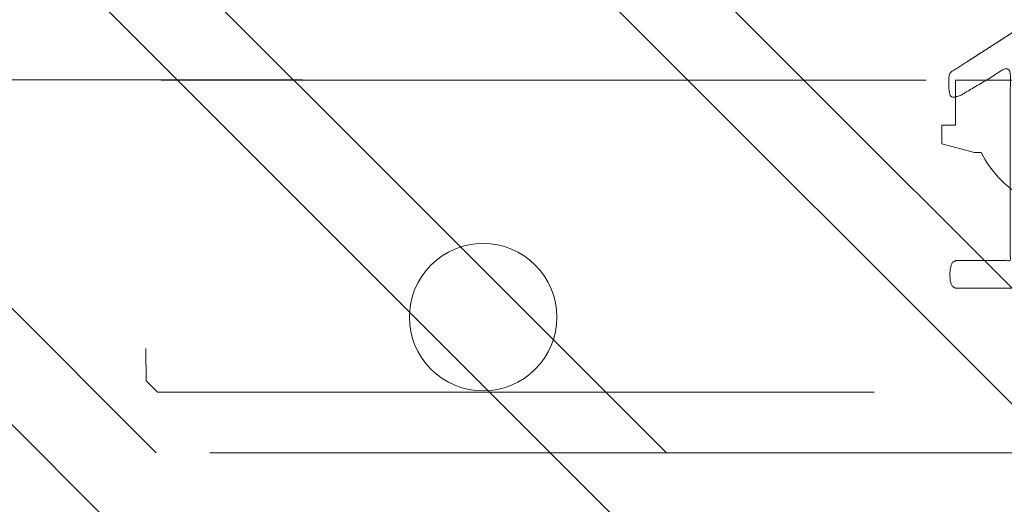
# Model space of a CAD drawing. Header units: inches. Extents: x -462 to -293, y -254 to -12.
# Tile 34 of 89: x -357.57 to -355.854, y -75.205 to -74.361. Entities that reach past the tile are written whole.
import ezdxf

# ---------------------------------------------------------------- set-up
doc = ezdxf.new("R2010")
doc.units = ezdxf.units.IN
doc.header["$LTSCALE"] = 32
doc.header["$MEASUREMENT"] = 0
doc.linetypes.add('Dash Style-1', pattern=[0.083328, 0.041656, -0.041672])
for name, color, linetype, lineweight in [('DashLine', 7, 'Dash Style-1', 13), ('DashLineFill', 7, 'Dash Style-1', 13), ('Drawing', 7, 'Continuous', 18), ('Metal-Black', 7, 'Continuous', 18), ('None', 7, 'Continuous', 18), ('Plastic-BracketCover', 7, 'Continuous', 13), ('SolidLine', 7, 'Continuous', 15), ('Wood_1-H', 7, 'Continuous', 13)]:
    doc.layers.add(name, color=color, linetype=linetype, lineweight=lineweight)
doc.layers.add('Metal-Leg', color=7, linetype='Continuous', lineweight=18, true_color=0x4c4c4c)
doc.layers.add('Metal_Black', color=7, linetype='Continuous', lineweight=13, true_color=0x4c4c4c)
pattern_1 = [(45, (0, 0), (-1.61301565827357, 1.935715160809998), []), (45, (-1.0608, 1.0608), (-0.4723460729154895, 0.4167612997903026), [])]

# ---------------------------------------------------------------- blocks, each defined once
blk = doc.blocks.new('Group-12')
at = {"layer": 'DashLine'}
blk.add_rational_spline([(3.425889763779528, -2.559055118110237), (3.42588976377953, -37.77524409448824), (3.425889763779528, -72.99143307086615), (3.425889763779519, -74.52755905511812), (1.889763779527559, -74.52755905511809), (-11.02873622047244, -74.54730708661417), (-23.94723622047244, -74.56705511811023), (-25.24962716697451, -74.46183701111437), (-25.47623622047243, -73.17505511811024), (-27.40623622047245, -52.62205511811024), (-29.33623622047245, -32.06905511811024), (-29.64541729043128, -28.77953659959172), (-29.64523622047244, -25.47205511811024), (-29.64579921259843, -14.01555511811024), (-29.64636220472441, -2.559055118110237), (-13.11023622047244, -2.559055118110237), (3.425889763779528, -2.559055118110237)], [1, 1, 1, 0.7071067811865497, 1, 1, 1, 1, 1, 1, 1, 1, 1, 1, 1, 1, 1], degree=2, knots=[0, 0, 0, 0.3437727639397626, 0.3437727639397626, 0.3543760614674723, 0.3543760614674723, 0.4804837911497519, 0.4804837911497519, 0.4932388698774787, 0.4932388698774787, 0.6947633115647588, 0.6947633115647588, 0.7270176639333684, 0.7270176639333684, 0.838740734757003, 0.838740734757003, 1, 1, 1], dxfattribs=at)
at = {"layer": 'SolidLine'}
blk.add_rational_spline([(4.881889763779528, -2.559055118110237), (4.881889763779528, -37.77524409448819), (4.881889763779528, -72.99143307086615), (4.881889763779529, -75.98355905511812), (1.889763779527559, -75.98355905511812), (-11.02373622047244, -76.00380708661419), (-23.93723622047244, -76.02405511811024), (-26.48855720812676, -75.8181826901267), (-26.92623622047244, -73.31105511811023), (-28.85673622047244, -52.75855511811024), (-30.78723622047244, -32.20605511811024), (-31.10141317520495, -28.84703865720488), (-31.10223622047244, -25.47205511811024), (-31.10229921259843, -14.01555511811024), (-31.10236220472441, -2.559055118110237), (-13.11023622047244, -2.559055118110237), (4.881889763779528, -2.559055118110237)], [1, 1, 1, 0.7071067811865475, 1, 1, 1, 1, 1, 1, 1, 1, 1, 1, 1, 1, 1], degree=2, knots=[0, 0, 0, 0.3304669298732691, 0.3304669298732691, 0.3503210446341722, 0.3503210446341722, 0.4715008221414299, 0.4715008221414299, 0.4955201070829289, 0.4955201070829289, 0.690341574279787, 0.690341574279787, 0.7221812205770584, 0.7221812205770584, 0.83026201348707, 0.83026201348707, 1, 1, 1], dxfattribs=at)
blk = doc.blocks.new('Group-27')
at = {"layer": 'Metal_Black', "color": 7}
blk.add_open_spline([(2.661633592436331, 0.08353965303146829), (2.669015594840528, 0.08353965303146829), (2.682856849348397, 0.08077140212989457), (2.685625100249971, 0.07246664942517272), (2.685625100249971, -0.04656633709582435), (2.685625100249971, -0.1655993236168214), (2.683779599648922, -0.16929032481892), (2.678243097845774, -0.1729813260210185), (2.669015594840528, -0.1748268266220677), (2.656097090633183, -0.1748268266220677), (2.646869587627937, -0.1729813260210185), (2.641333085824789, -0.1711358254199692), (2.637642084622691, -0.1655993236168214), (2.637642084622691, -0.1166944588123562), (2.637642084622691, -0.06963509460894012), (2.467858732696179, -0.06963509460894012), (2.298075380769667, -0.06963509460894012), (2.323911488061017, -0.1130034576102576), (2.349747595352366, -0.1563718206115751), (2.351593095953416, -0.1619083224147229), (2.353438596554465, -0.1711358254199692), (2.349747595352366, -0.1748268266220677), (2.338674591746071, -0.176672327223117), (2.326219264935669, -0.176672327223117), (2.31653038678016, -0.176672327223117), (2.310993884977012, -0.1748268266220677), (2.307302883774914, -0.1711358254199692), (2.305457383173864, -0.1674448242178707), (2.272238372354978, -0.1157717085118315), (2.239019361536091, -0.06409859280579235), (2.237173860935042, -0.06225309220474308), (2.237173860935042, -0.05856209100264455), (2.235328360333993, -0.05302558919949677), (2.235328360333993, -0.03595470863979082), (2.235328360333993, -0.01796107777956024), (2.239019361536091, -0.01242457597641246), (2.242710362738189, -0.0105790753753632), (2.441098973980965, -0.0105790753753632), (2.637642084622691, -0.0105790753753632), (2.637642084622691, 0.03002103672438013), (2.637642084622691, 0.07431215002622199), (2.641333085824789, 0.07800315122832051), (2.646869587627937, 0.08169415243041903), (2.656097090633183, 0.08353965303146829), (2.661633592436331, 0.08353965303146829)], degree=2, knots=[0, 0, 0, 0.00261032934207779, 0.007830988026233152, 0.01044131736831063, 0.1761946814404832, 0.1788050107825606, 0.1814153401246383, 0.1840256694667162, 0.1866359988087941, 0.1885937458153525, 0.1905514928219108, 0.1925092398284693, 0.1944669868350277, 0.2443885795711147, 0.2443885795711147, 0.4244984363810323, 0.4244984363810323, 0.478049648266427, 0.478049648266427, 0.4842405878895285, 0.49043152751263, 0.4966224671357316, 0.5028134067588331, 0.5070707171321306, 0.5109409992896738, 0.5148112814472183, 0.5186815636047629, 0.5186815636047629, 0.5762947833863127, 0.5762947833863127, 0.5787425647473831, 0.5811903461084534, 0.5836381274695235, 0.5902471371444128, 0.5931844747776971, 0.5961218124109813, 0.5990591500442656, 0.9118813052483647, 0.9118813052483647, 0.9765012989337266, 0.9823759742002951, 0.9882506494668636, 0.9941253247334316, 1, 1, 1], dxfattribs=at)
blk = doc.blocks.new('1BRPX5-Util_Bkt_Sm-F (2D)')
at = {"layer": 'DashLineFill', "linetype": 'Continuous', "lineweight": 13}
h = blk.add_hatch(dxfattribs=at)
h.set_pattern_fill('Steel', color=253, style=0, pattern_type=2)
h.set_pattern_definition(pattern_1)
edge = h.paths.add_edge_path()
edge.add_line((-4.468503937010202, 4.413385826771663), (-3.12992125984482, 4.413385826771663))
edge.add_line((-3.12992125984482, 4.413385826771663), (-3.12992125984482, -1.854330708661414))
edge.add_line((-3.12992125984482, -1.854330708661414), (-4.468503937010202, -1.854330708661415))
edge.add_line((-4.468503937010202, -1.854330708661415), (-4.468503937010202, -1.988188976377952))
edge.add_line((-4.468503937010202, -1.988188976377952), (-2.421259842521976, -1.988188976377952))
edge.add_line((-2.421259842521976, -1.988188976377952), (-2.421259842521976, -2.366141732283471))
edge.add_arc((-2.303149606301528, -2.366141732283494), 0.1181102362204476, 179.9999999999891, 270.000000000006)
edge.add_line((-2.303149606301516, -2.484251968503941), (2.303149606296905, -2.484251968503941))
edge.add_arc((2.303149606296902, -2.366141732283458), 0.1181102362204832, 270.0000000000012, 359.9999999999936)
edge.add_line((2.421259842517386, -2.366141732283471), (2.421259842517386, -1.988188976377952))
edge.add_line((2.421259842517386, -1.988188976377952), (4.468503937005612, -1.988188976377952))
edge.add_line((4.468503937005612, -1.988188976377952), (4.468503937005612, -1.854330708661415))
edge.add_line((4.468503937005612, -1.854330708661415), (3.12992125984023, -1.854330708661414))
edge.add_line((3.12992125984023, -1.854330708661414), (3.12992125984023, 4.413385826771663))
edge.add_line((3.12992125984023, 4.413385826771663), (4.468503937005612, 4.413385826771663))
edge.add_line((4.468503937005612, 4.413385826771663), (4.468503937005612, 4.547244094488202))
edge.add_line((4.468503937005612, 4.547244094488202), (2.421259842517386, 4.547244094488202))
edge.add_line((2.421259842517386, 4.547244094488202), (2.421259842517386, 4.925196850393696))
edge.add_arc((2.303149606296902, 4.925196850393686), 0.1181102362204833, 5.365542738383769e-12, 89.99999999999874)
edge.add_line((2.303149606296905, 5.043307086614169), (-2.303149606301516, 5.043307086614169))
edge.add_arc((-2.303149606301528, 4.92519685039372), 0.1181102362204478, 89.99999999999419, 180.0000000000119)
edge.add_line((-2.421259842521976, 4.925196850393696), (-2.421259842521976, 4.547244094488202))
edge.add_line((-2.421259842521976, 4.547244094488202), (-4.468503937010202, 4.547244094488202))
edge.add_line((-4.468503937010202, 4.547244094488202), (-4.468503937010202, 4.413385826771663))
at = {"layer": 'SolidLine', "flags": 128}
blk.add_lwpolyline([(2.736220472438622, -0.8596889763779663), (2.748815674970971, -0.8603077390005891), (2.761289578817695, -0.8621580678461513), (2.773522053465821, -0.8652221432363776), (2.785395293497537, -0.8694704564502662), (2.796794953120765, -0.8748620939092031), (2.807611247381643, -0.8813451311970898), (2.817740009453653, -0.8888571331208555), (2.827083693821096, -0.897325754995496), (2.835552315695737, -0.9066694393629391), (2.843064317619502, -0.9167982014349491), (2.849547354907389, -0.9276144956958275), (2.854938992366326, -0.9390141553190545), (2.859187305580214, -0.9508873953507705), (2.862251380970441, -0.9631198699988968), (2.864101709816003, -0.9755937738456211), (2.864720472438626, -0.98818897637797), (2.864101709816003, -1.000784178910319), (2.862251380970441, -1.013258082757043), (2.859187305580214, -1.025490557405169), (2.854938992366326, -1.037363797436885), (2.849547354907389, -1.048763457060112), (2.843064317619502, -1.059579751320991), (2.835552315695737, -1.069708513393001), (2.827083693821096, -1.079052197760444), (2.817740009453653, -1.087520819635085), (2.807611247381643, -1.09503282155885), (2.796794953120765, -1.101515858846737), (2.785395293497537, -1.106907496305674), (2.773522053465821, -1.111155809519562), (2.761289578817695, -1.114219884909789), (2.748815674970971, -1.116070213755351), (2.736220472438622, -1.116688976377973), (2.723625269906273, -1.116070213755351), (2.711151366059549, -1.114219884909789), (2.698918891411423, -1.111155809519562), (2.687045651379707, -1.106907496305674), (2.675645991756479, -1.101515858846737), (2.664829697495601, -1.09503282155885), (2.654700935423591, -1.087520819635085), (2.645357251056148, -1.079052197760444), (2.636888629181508, -1.069708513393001), (2.629376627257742, -1.059579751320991), (2.622893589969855, -1.048763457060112), (2.617501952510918, -1.037363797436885), (2.61325363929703, -1.025490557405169), (2.610189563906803, -1.013258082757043), (2.608339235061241, -1.000784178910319), (2.607720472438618, -0.98818897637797), (2.608339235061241, -0.9755937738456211), (2.610189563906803, -0.9631198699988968), (2.61325363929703, -0.9508873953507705), (2.617501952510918, -0.9390141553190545), (2.622893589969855, -0.9276144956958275), (2.629376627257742, -0.9167982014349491), (2.636888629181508, -0.9066694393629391), (2.645357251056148, -0.897325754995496), (2.654700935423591, -0.8888571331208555), (2.664829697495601, -0.8813451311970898), (2.675645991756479, -0.8748620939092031), (2.687045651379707, -0.8694704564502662), (2.698918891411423, -0.8652221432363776), (2.711151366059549, -0.8621580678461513), (2.723625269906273, -0.8603077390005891)], close=True, dxfattribs=at)
at = {"layer": 'Metal_Black', "color": 7}
blk.add_blockref('Group-27', (0, 0), dxfattribs=at)
blk = doc.blocks.new('Group-28')
at = {"layer": 'Wood_1-H', "color": 7, "rotation": 270}
blk.add_blockref('1BRPX5-Util_Bkt_Sm-F (2D)', (-8.385826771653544, -58.50393700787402), dxfattribs=at)
blk = doc.blocks.new('1BRPT8_Cover (2D)')
at = {"layer": 'DashLineFill', "linetype": 'Continuous', "lineweight": 13}
h = blk.add_hatch(dxfattribs=at)
h.set_pattern_fill('Steel', color=253, style=0, pattern_type=2)
h.set_pattern_definition(pattern_1)
h.paths.add_polyline_path([(-1.594488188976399, -8.763779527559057), (-2.322834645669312, -8.763779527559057), (-2.322834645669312, -8.751066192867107), (-2.826068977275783, -8.742282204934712), (-2.866441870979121, -8.70280193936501), (-2.866441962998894, -6.672971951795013), (-2.84717538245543, -6.653289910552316), (-2.322834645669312, -6.644137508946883), (-2.322834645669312, -6.584208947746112), (-2.847175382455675, -6.575056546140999), (-2.866441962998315, -6.555374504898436), (-2.866441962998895, -4.468247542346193), (-2.847175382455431, -4.448565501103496), (-2.322834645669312, -4.439413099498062), (-2.322834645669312, -4.37948453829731), (-2.847175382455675, -4.370332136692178), (-2.866441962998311, -4.350650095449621), (-2.866441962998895, -2.263523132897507), (-2.847175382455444, -2.243841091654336), (-2.322834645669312, -2.234688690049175), (-2.322834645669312, -2.174760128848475), (-2.847175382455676, -2.165607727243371), (-2.866441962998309, -2.145925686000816), (-2.866441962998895, -0.05879872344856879), (-2.847175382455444, -0.03911668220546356), (-2.322834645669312, -0.02996428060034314), (-2.322834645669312, 0.02996428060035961), (-2.847175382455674, 0.03911668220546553), (-2.866441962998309, 0.05879872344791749), (-2.866441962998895, 2.145925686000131), (-2.847175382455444, 2.165607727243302), (-2.322834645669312, 2.174760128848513), (-2.322834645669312, 2.234688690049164), (-2.847175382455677, 2.243841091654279), (-2.866441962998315, 2.263523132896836), (-2.866441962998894, 4.350650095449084), (-2.84717538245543, 4.37033213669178), (-2.322834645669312, 4.379484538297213), (-2.322834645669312, 4.439413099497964), (-2.847175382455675, 4.448565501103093), (-2.866441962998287, 4.46824754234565), (-2.865499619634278, 6.55537450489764), (-2.84717538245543, 6.575056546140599), (-2.322834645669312, 6.584208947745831), (-2.322834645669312, 6.644137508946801), (-2.847175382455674, 6.653289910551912), (-2.866441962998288, 6.672971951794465), (-2.866441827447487, 8.702801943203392), (-2.826068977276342, 8.742282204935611), (-1.594488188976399, 8.763779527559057), (-1.594488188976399, 8.858267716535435), (-2.97244094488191, 8.858267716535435), (-2.97244094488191, -8.858267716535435), (-1.594488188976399, -8.858267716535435)])
h = blk.add_hatch(dxfattribs=at)
h.set_pattern_fill('Steel', color=253, style=0, pattern_type=2)
h.set_pattern_definition(pattern_1)
h.paths.add_polyline_path([(-2.322834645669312, 8.858267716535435), (-2.322834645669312, -8.858267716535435), (-2.97244094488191, -8.858267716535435), (-2.97244094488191, 8.858267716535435)])
at = {"layer": 'DashLineFill', "flags": 128}
for points in [[(-1.594488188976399, -8.763779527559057), (-2.322834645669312, -8.763779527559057), (-2.322834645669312, -8.751066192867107), (-2.826068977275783, -8.742282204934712), (-2.866441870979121, -8.70280193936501), (-2.866441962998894, -6.672971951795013), (-2.84717538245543, -6.653289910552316), (-2.322834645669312, -6.644137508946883), (-2.322834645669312, -6.584208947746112), (-2.847175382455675, -6.575056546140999), (-2.866441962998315, -6.555374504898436), (-2.866441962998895, -4.468247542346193), (-2.847175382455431, -4.448565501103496), (-2.322834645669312, -4.439413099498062), (-2.322834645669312, -4.37948453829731), (-2.847175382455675, -4.370332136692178), (-2.866441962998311, -4.350650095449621), (-2.866441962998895, -2.263523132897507), (-2.847175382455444, -2.243841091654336), (-2.322834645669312, -2.234688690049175), (-2.322834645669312, -2.174760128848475), (-2.847175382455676, -2.165607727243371), (-2.866441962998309, -2.145925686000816), (-2.866441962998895, -0.05879872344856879), (-2.847175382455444, -0.03911668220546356), (-2.322834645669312, -0.02996428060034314), (-2.322834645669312, 0.02996428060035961), (-2.847175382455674, 0.03911668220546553), (-2.866441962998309, 0.05879872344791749), (-2.866441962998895, 2.145925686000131), (-2.847175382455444, 2.165607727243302), (-2.322834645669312, 2.174760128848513), (-2.322834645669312, 2.234688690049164), (-2.847175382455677, 2.243841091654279), (-2.866441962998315, 2.263523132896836), (-2.866441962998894, 4.350650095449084), (-2.84717538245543, 4.37033213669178), (-2.322834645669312, 4.379484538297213), (-2.322834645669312, 4.439413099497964), (-2.847175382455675, 4.448565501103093), (-2.866441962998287, 4.46824754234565), (-2.865499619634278, 6.55537450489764), (-2.84717538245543, 6.575056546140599), (-2.322834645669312, 6.584208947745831), (-2.322834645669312, 6.644137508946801), (-2.847175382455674, 6.653289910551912), (-2.866441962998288, 6.672971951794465), (-2.866441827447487, 8.702801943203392), (-2.826068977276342, 8.742282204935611), (-1.594488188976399, 8.763779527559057), (-1.594488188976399, 8.858267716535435), (-2.97244094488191, 8.858267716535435), (-2.97244094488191, -8.858267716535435), (-1.594488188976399, -8.858267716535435)], [(-2.322834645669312, 8.858267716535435), (-2.322834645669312, -8.858267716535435), (-2.97244094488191, -8.858267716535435), (-2.97244094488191, 8.858267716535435)]]:
    blk.add_lwpolyline(points, close=True, dxfattribs=at)
blk = doc.blocks.new('1BRPT9-Bracket (2D)')
at = {"layer": 'DashLineFill', "linetype": 'Continuous', "lineweight": 13}
h = blk.add_hatch(dxfattribs=at)
h.set_pattern_fill('Steel', color=253, style=0, pattern_type=2)
h.set_pattern_definition(pattern_1)
edge = h.paths.add_edge_path()
edge.add_arc((1.677931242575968, -8.488188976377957), 0.2519685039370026, 269.999999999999, 360.0000000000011)
edge.add_line((1.929899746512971, -8.488188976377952), (1.929899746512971, -7.480314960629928))
edge.add_line((1.929899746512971, -7.480314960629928), (2.323600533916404, -7.480314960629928))
edge.add_line((2.323600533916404, -7.480314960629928), (2.323600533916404, 7.461135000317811))
edge.add_line((2.323600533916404, 7.461135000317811), (1.929899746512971, 7.480314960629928))
edge.add_line((1.929899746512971, 7.480314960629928), (1.929899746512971, 8.488188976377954))
edge.add_arc((1.677931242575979, 8.488188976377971), 0.2519685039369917, 359.999999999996, 450.0000000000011)
edge.add_line((1.677931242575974, 8.740157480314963), (-2.32206875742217, 8.740157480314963))
edge.add_line((-2.32206875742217, 8.740157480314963), (-2.32206875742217, -8.74015748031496))
edge.add_line((-2.32206875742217, -8.74015748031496), (1.677931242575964, -8.74015748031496))
at = {"layer": 'DashLineFill', "flags": 128}
blk.add_lwpolyline([(1.677931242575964, -8.74015748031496, 0.4142135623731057), (1.929899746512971, -8.488188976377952), (1.929899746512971, -7.480314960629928), (2.323600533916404, -7.480314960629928), (2.323600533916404, 7.461135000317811), (1.929899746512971, 7.480314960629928), (1.929899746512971, 8.488188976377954, 0.4142135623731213), (1.677931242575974, 8.740157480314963), (-2.32206875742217, 8.740157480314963), (-2.32206875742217, -8.74015748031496)], format="xyb", close=True, dxfattribs=at)
blk = doc.blocks.new('TL14_upper_leg (2D)')
at = {"layer": 'SolidLine', "flags": 128}
blk.add_lwpolyline([(2.322834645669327, 0.2436987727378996), (2.401574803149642, 0.2436987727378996), (2.401574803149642, 0.2677219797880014), (2.434055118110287, 0.2677219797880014), (2.4493110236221, 0.2107861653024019), (2.4493110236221, 0.1992105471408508, -0.1579749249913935), (2.531479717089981, 0.1180761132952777), (2.531479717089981, -0.1180652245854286, -0.1560270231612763), (2.4493110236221, -0.1991401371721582), (2.4493110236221, -0.2107752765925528), (2.434055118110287, -0.2677110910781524), (2.401574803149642, -0.2677110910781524), (2.401574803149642, -0.2436878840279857), (2.322834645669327, -0.2436878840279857)], format="xyb", close=True, dxfattribs=at)
blk = doc.blocks.new('StructEnd-L3 (2D)')
at = {"layer": 'Metal-Black', "color": 7}
blk.add_blockref('1BRPT9-Bracket (2D)', (-0.0001991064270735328, 6.10236220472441), dxfattribs=at)
at = {"layer": 'Metal-Leg', "color": 7, "rotation": 180}
blk.add_blockref('TL14_upper_leg (2D)', (0, 0), dxfattribs=at)
at = {"layer": 'Plastic-BracketCover', "color": 7}
blk.add_blockref('1BRPT8_Cover (2D)', (-0.0001991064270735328, 6.10236220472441), dxfattribs=at)
blk = doc.blocks.new('Group-66')
at = {"layer": 'None'}
for name in ['Group-28', 'Group-12']:
    blk.add_blockref(name, (0, 0), dxfattribs=at)
at = {"layer": 'SolidLine', "color": 7, "rotation": 90}
blk.add_blockref('StructEnd-L3 (2D)', (-8.30708661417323, -58.50393700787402), dxfattribs=at)
blk = doc.blocks.new('SL Runoff Utility L Desk2 (2D)')
at = {"layer": 'None'}
blk.add_blockref('Group-66', (0, 0), dxfattribs=at)
at = {"layer": 'Drawing', "color": 0, "flags": 1}
for tag in ['Tag', 'Catalog', 'Option1', 'Option2', 'Option3', 'Option4', 'Option5', 'Option6', 'Option7', 'Option8', 'Option9', 'Option10', 'Option11', 'Option12', 'Custom', 'FinishGroup', 'Discount', 'Item2', 'Item3', 'Item6', 'Item9', 'Item10', 'Item12', 'Item13', 'Item16', 'Item19', 'Item20', 'Item21', 'Item22', 'Item23', 'Item24', 'Item25', 'Item8', 'Item18', 'Item1', 'Item4', 'Item5', 'Item7', 'Item11', 'Item14', 'Item15', 'Item17']:
    blk.add_attdef(tag, (-64.77952755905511, -74.68547244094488), '', height=0.007086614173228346, dxfattribs=at)

msp = doc.modelspace()

# ---------------------------------------------------------------- block references
at = {"layer": 'Drawing'}
msp.add_blockref('SL Runoff Utility L Desk2 (2D)', (-347.3884579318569, -13.63889082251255), dxfattribs=at)

doc.saveas('drawing.dxf')
